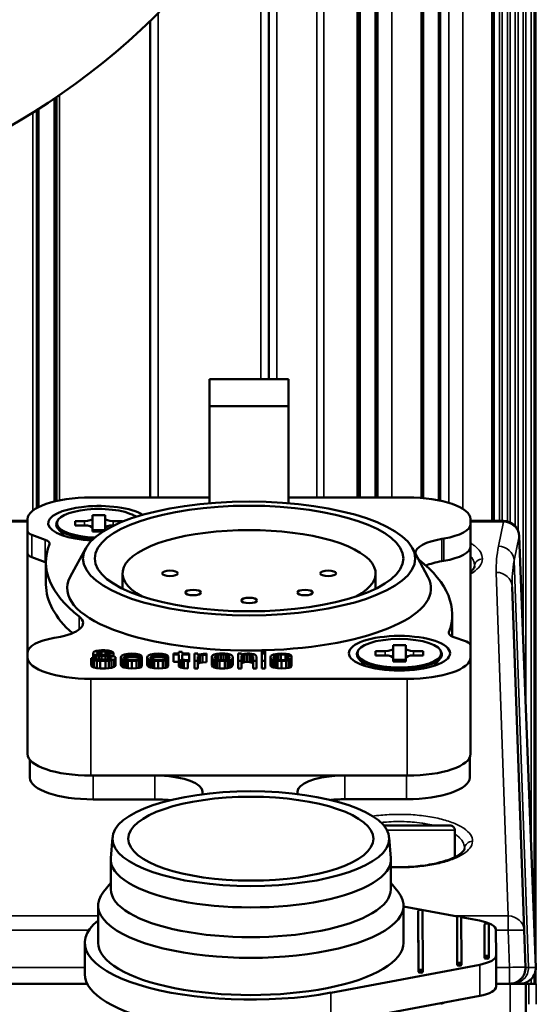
# Paper-space layout 'Sheet_1' of a CAD drawing. Header units: millimetres. Extents: x 0 to 118, y 0 to 118.
# Tile 113 of 206: x 61.68 to 62.97, y 37.9 to 40.34. Entities that reach past the tile are written whole.
import ezdxf

# ---------------------------------------------------------------- set-up
doc = ezdxf.new("R2010")
doc.units = ezdxf.units.MM
doc.layers.add('Visible (ANSI)', color=7, linetype='Continuous', lineweight=50)
doc.layers.add('Visible Narrow (ANSI)', color=7, linetype='Continuous', lineweight=35)

psp = doc.layouts.new('Sheet_1')

# ---------------------------------------------------------------- linework, layer by layer
at = {"layer": 'Visible (ANSI)'}
for p, q in [((62.56913, 41.57296), (62.56913, 39.15601)), ((62.57038, 41.57296), (62.57038, 39.15601)), ((62.57061, 41.57296), (62.57061, 39.15601)), ((62.57085, 41.57296), (62.57085, 39.15601)), ((62.57109, 41.57296), (62.57109, 39.15601)), ((62.57133, 41.57296), (62.57133, 39.15601)), ((62.57156, 41.57296), (62.57156, 39.15601)), ((62.5718, 41.57296), (62.5718, 39.15601)), ((62.57203, 41.57296), (62.57203, 39.15601)), ((62.57227, 41.57296), (62.57227, 39.15601)), ((62.57251, 41.57296), (62.57251, 39.15601)), ((62.57274, 41.57296), (62.57274, 39.15601)), ((62.57298, 41.57296), (62.57298, 39.15601)), ((62.57321, 41.57296), (62.57321, 39.15601)), ((62.57345, 41.57296), (62.57345, 39.15601)), ((62.57369, 41.57296), (62.57369, 39.15601)), ((62.68327, 41.57296), (62.68327, 39.15463)), ((62.6835, 41.57296), (62.6835, 39.15461)), ((62.68374, 41.57296), (62.68374, 39.15459)), ((62.68398, 41.57296), (62.68398, 39.15457)), ((62.68421, 41.57296), (62.68421, 39.15455)), ((62.68445, 41.57296), (62.68445, 39.15453)), ((62.68468, 41.57296), (62.68468, 39.15451)), ((62.68492, 41.57296), (62.68492, 39.15449)), ((62.68516, 41.57296), (62.68516, 39.15447)), ((62.68539, 41.57296), (62.68539, 39.15445)), ((62.68563, 41.57296), (62.68563, 39.15443)), ((62.68675, 41.57296), (62.68675, 39.15434)), ((62.68724, 41.57296), (62.68724, 39.1543)), ((62.72661, 41.57296), (62.72661, 39.14879)), ((62.72786, 41.57296), (62.72786, 39.14854)), ((62.72809, 41.57296), (62.72809, 39.14849)), ((62.72833, 41.57296), (62.72833, 39.14844)), ((62.72857, 41.57296), (62.72857, 39.1484)), ((62.72881, 41.57296), (62.72881, 39.14835)), ((62.72904, 41.57296), (62.72904, 39.1483)), ((62.72928, 41.57296), (62.72928, 39.14825)), ((62.72952, 41.57296), (62.72952, 39.1482)), ((62.72975, 41.57296), (62.72975, 39.14815)), ((62.85923, 39.09802), (62.85923, 41.57296)), ((62.86282, 39.09802), (62.86282, 41.57296)), ((62.5265, 41.33205), (62.5265, 39.15601)), ((62.52673, 41.33351), (62.52673, 39.15601)), ((62.52697, 41.33497), (62.52697, 39.15601)), ((62.5272, 41.33644), (62.5272, 39.15601)), ((62.52744, 41.33792), (62.52744, 39.15601)), ((62.52768, 41.33941), (62.52768, 39.15601)), ((62.52791, 41.34091), (62.52791, 39.15601)), ((62.52815, 41.34242), (62.52815, 39.15601)), ((62.52927, 41.34968), (62.52927, 39.15601)), ((62.52976, 41.35289), (62.52976, 39.15601)), ((62.52508, 41.32346), (62.52508, 39.15601)), ((62.52531, 41.32487), (62.52531, 39.15601)), ((62.52555, 41.32629), (62.52555, 39.15601)), ((62.52579, 41.32772), (62.52579, 39.15601)), ((62.52602, 41.32916), (62.52602, 39.15601)), ((62.52626, 41.3306), (62.52626, 39.15601)), ((62.30338, 40.71552), (62.30338, 39.45029)), ((62.0081, 39.15601), (62.0081, 40.34148)), ((61.76991, 39.14621), (61.76991, 40.14846)), ((61.77039, 39.14633), (61.77039, 40.14879)), ((61.77152, 40.14954), (61.77152, 39.14659)), ((61.77175, 40.1497), (61.77175, 39.14665)), ((61.77199, 40.14986), (61.77199, 39.1467)), ((61.77222, 40.15003), (61.77222, 39.14676)), ((61.77246, 40.15019), (61.77246, 39.14681)), ((61.7727, 40.15035), (61.7727, 39.14687)), ((61.77293, 40.15051), (61.77293, 39.14692)), ((61.77317, 40.15067), (61.77317, 39.14697)), ((61.77341, 40.15083), (61.77341, 39.14703)), ((61.77364, 40.15099), (61.77364, 39.14708)), ((61.77388, 40.15115), (61.77388, 39.14713)), ((61.77412, 40.15131), (61.77412, 39.14719)), ((61.77435, 40.15147), (61.77435, 39.14724)), ((61.77459, 40.15163), (61.77459, 39.14729)), ((61.72598, 40.1197), (61.72598, 39.13017)), ((61.72621, 40.11985), (61.72621, 39.1303)), ((61.72645, 40.12), (61.72645, 39.13043)), ((61.72669, 40.12015), (61.72669, 39.13056)), ((61.72692, 40.1203), (61.72692, 39.13069)), ((61.72716, 40.12045), (61.72716, 39.13082)), ((61.72739, 40.1206), (61.72739, 39.13095)), ((61.72763, 40.12075), (61.72763, 39.13107)), ((61.72787, 40.1209), (61.72787, 39.1312)), ((61.7281, 40.12105), (61.7281, 39.13133)), ((61.72834, 40.1212), (61.72834, 39.13145)), ((61.72857, 40.12135), (61.72857, 39.13158)), ((61.72881, 40.1215), (61.72881, 39.1317)), ((61.72905, 40.12165), (61.72905, 39.13182)), ((61.72928, 40.1218), (61.72928, 39.13194)), ((61.73054, 39.13258), (61.73054, 40.12261)), ((62.15574, 39.38297), (62.15574, 39.45029)), ((62.15574, 39.45029), (62.35259, 39.45029)), ((62.35259, 39.45029), (62.35259, 39.38297)), ((62.15574, 39.38297), (62.15574, 39.14177)), ((62.35259, 39.38297), (62.15574, 39.38297)), ((62.35259, 39.38297), (62.35259, 39.14177)), ((61.86047, 39.15601), (62.15574, 39.15601)), ((62.35259, 39.15601), (62.64787, 39.15601)), ((61.8644, 39.10416), (61.8644, 39.11224)), ((61.8644, 39.11224), (61.8959, 39.11224)), ((61.8644, 39.10416), (61.8644, 39.07993)), ((61.8959, 39.11224), (61.8959, 39.10416)), ((61.8959, 39.07993), (61.8959, 39.10416)), ((61.70298, 39.09802), (61.31527, 39.09802)), ((61.70298, 39.07242), (61.70298, 39.10214)), ((61.77754, 39.0985), (61.77601, 39.09565)), ((61.79384, 39.06066), (61.77836, 39.07911)), ((61.82109, 39.08666), (61.82109, 39.09743)), ((61.82109, 39.09743), (61.84472, 39.09743)), ((61.84472, 39.08666), (61.82109, 39.08666)), ((61.8644, 39.07185), (61.8644, 39.07993)), ((61.8959, 39.07993), (61.8959, 39.07499)), ((61.91558, 39.09743), (61.93921, 39.09743)), ((61.91784, 39.08666), (61.91558, 39.08666)), ((61.93921, 39.09743), (61.93921, 39.09603)), ((62.80535, 39.10214), (62.80535, 39.09035)), ((62.88731, 39.09802), (62.80535, 39.09802)), ((62.80535, 39.09035), (62.80535, 39.03486)), ((61.70298, 39.01692), (61.70298, 39.07242)), ((61.74699, 39.05092), (61.7135, 39.06326)), ((61.8644, 39.07525), (61.8959, 39.07525)), ((61.89077, 39.07185), (61.8644, 39.07185)), ((62.96752, 37.98784), (62.92665, 39.06015)), ((61.84768, 39.03018), (61.80897, 38.95864)), ((62.66065, 39.03018), (62.69936, 38.95864)), ((62.73905, 39.05405), (62.73367, 39.05315)), ((62.80535, 38.7885), (62.80535, 39.03486)), ((61.70298, 39.01692), (61.70298, 38.77057)), ((61.7135, 39.00776), (61.74699, 38.99542)), ((61.74865, 38.94014), (61.74865, 38.99563)), ((62.73367, 38.99766), (62.73905, 38.99855)), ((61.93921, 38.9294), (61.93921, 38.96746)), ((62.56913, 38.9294), (62.56913, 38.96746)), ((62.9385, 38.07994), (62.90866, 38.93437)), ((62.75968, 38.81066), (62.75968, 38.86529)), ((62.76134, 38.81001), (62.79483, 38.79766)), ((61.76928, 38.80687), (61.77466, 38.80777)), ((62.61243, 38.781), (62.61243, 38.78907)), ((62.61243, 38.78907), (62.64393, 38.78907)), ((62.64393, 38.78907), (62.64393, 38.781)), ((62.80535, 38.7885), (62.80535, 38.75878)), ((61.70298, 38.75878), (61.70298, 38.77057)), ((61.86578, 38.77016), (61.86742, 38.77246)), ((61.86578, 38.76787), (61.86578, 38.77016)), ((61.86742, 38.76558), (61.86578, 38.76787)), ((61.86578, 38.76787), (61.86578, 38.75699)), ((61.86742, 38.77246), (61.87398, 38.77475)), ((61.87398, 38.76329), (61.86742, 38.76558)), ((61.86742, 38.76558), (61.86742, 38.75699)), ((61.87398, 38.77475), (61.88054, 38.77589)), ((61.88054, 38.76214), (61.87398, 38.76329)), ((61.87398, 38.76329), (61.87398, 38.75469)), ((61.87726, 38.77131), (61.87562, 38.76959)), ((61.87562, 38.76959), (61.87562, 38.76845)), ((61.87562, 38.76845), (61.87726, 38.76673)), ((61.88218, 38.77246), (61.87726, 38.77131)), ((61.87726, 38.77131), (61.87726, 38.76673)), ((61.87726, 38.76673), (61.88218, 38.76558)), ((61.88054, 38.77589), (61.88711, 38.77647)), ((61.88711, 38.76157), (61.88054, 38.76214)), ((61.88054, 38.76214), (61.88054, 38.75326)), ((61.88711, 38.77303), (61.88218, 38.77246)), ((61.88218, 38.77246), (61.88218, 38.76558)), ((61.88218, 38.76558), (61.88711, 38.76501)), ((61.88711, 38.77647), (61.89531, 38.77647)), ((61.89695, 38.77303), (61.88711, 38.77303)), ((61.88711, 38.77303), (61.88711, 38.76501)), ((61.88711, 38.76501), (61.89695, 38.76501)), ((61.89695, 38.76157), (61.88711, 38.76157)), ((61.88711, 38.76157), (61.88711, 38.75297)), ((61.89531, 38.77647), (61.90351, 38.77589)), ((61.90187, 38.77246), (61.89695, 38.77303)), ((61.89695, 38.77303), (61.89695, 38.76501)), ((61.89695, 38.76501), (61.90515, 38.76443)), ((61.90351, 38.761), (61.89695, 38.76157)), ((61.89695, 38.76157), (61.89695, 38.75297)), ((61.90515, 38.77131), (61.90187, 38.77246)), ((61.90187, 38.77246), (61.90187, 38.76466)), ((61.90351, 38.77589), (61.91007, 38.77418)), ((61.90843, 38.75985), (61.90351, 38.761)), ((61.90351, 38.761), (61.90351, 38.75355)), ((61.90679, 38.77016), (61.90515, 38.77131)), ((61.90515, 38.77131), (61.90515, 38.76443)), ((61.90515, 38.76443), (61.91171, 38.76329)), ((61.91663, 38.77016), (61.90679, 38.77016)), ((61.90679, 38.77016), (61.90679, 38.76415)), ((61.91007, 38.77418), (61.91499, 38.77188)), ((61.91171, 38.76329), (61.91827, 38.761)), ((61.91499, 38.77188), (61.91663, 38.77016)), ((61.91663, 38.77016), (61.91663, 38.76157)), ((61.91827, 38.761), (61.92155, 38.7587)), ((61.93468, 38.7587), (61.93632, 38.76214)), ((61.93632, 38.76214), (61.9396, 38.76443)), ((61.9396, 38.76443), (61.94288, 38.76558)), ((61.94288, 38.76558), (61.9478, 38.76673)), ((61.94616, 38.76272), (61.94452, 38.76157)), ((61.94452, 38.76157), (61.94452, 38.761)), ((61.94452, 38.761), (61.97897, 38.761)), ((61.95108, 38.76443), (61.94616, 38.76272)), ((61.94616, 38.76272), (61.94616, 38.761)), ((61.9478, 38.76673), (61.95272, 38.7673)), ((61.95436, 38.76501), (61.95108, 38.76443)), ((61.95108, 38.76443), (61.95108, 38.761)), ((61.95272, 38.7673), (61.96256, 38.76787)), ((61.96092, 38.76558), (61.95436, 38.76501)), ((61.95436, 38.76501), (61.95436, 38.761)), ((61.97077, 38.76501), (61.96092, 38.76558)), ((61.96092, 38.76558), (61.96092, 38.761)), ((61.96256, 38.76787), (61.97241, 38.7673)), ((61.97569, 38.76386), (61.97077, 38.76501)), ((61.97077, 38.76501), (61.97077, 38.761)), ((61.97241, 38.7673), (61.98061, 38.76558)), ((61.97897, 38.76214), (61.97569, 38.76386)), ((61.97569, 38.76386), (61.97569, 38.761)), ((61.97897, 38.761), (61.97897, 38.76214)), ((61.98061, 38.76558), (61.98553, 38.76329)), ((61.98553, 38.76329), (61.98717, 38.761)), ((61.98717, 38.761), (61.98717, 38.7587)), ((62.00029, 38.7587), (62.00193, 38.76214)), ((62.00193, 38.76214), (62.00522, 38.76443)), ((62.00522, 38.76443), (62.0085, 38.76558)), ((62.0085, 38.76558), (62.01342, 38.76673)), ((62.01178, 38.76272), (62.01014, 38.76157)), ((62.01014, 38.76157), (62.01014, 38.761)), ((62.01014, 38.761), (62.04459, 38.761)), ((62.0167, 38.76443), (62.01178, 38.76272)), ((62.01178, 38.76272), (62.01178, 38.761)), ((62.01342, 38.76673), (62.01834, 38.7673)), ((62.01998, 38.76501), (62.0167, 38.76443)), ((62.0167, 38.76443), (62.0167, 38.761)), ((62.01834, 38.7673), (62.02818, 38.76787)), ((62.02654, 38.76558), (62.01998, 38.76501)), ((62.01998, 38.76501), (62.01998, 38.761)), ((62.03638, 38.76501), (62.02654, 38.76558)), ((62.02654, 38.76558), (62.02654, 38.761)), ((62.02818, 38.76787), (62.03802, 38.7673)), ((62.0413, 38.76386), (62.03638, 38.76501)), ((62.03638, 38.76501), (62.03638, 38.761)), ((62.03802, 38.7673), (62.04623, 38.76558)), ((62.04459, 38.76214), (62.0413, 38.76386)), ((62.0413, 38.76386), (62.0413, 38.761)), ((62.04459, 38.761), (62.04459, 38.76214)), ((62.04623, 38.76558), (62.05115, 38.76329)), ((62.05115, 38.76329), (62.05279, 38.761)), ((62.05279, 38.761), (62.05279, 38.7587)), ((62.06591, 38.76558), (62.06591, 38.76787)), ((62.06591, 38.76787), (62.07903, 38.76787)), ((62.07903, 38.76558), (62.06591, 38.76558)), ((62.06591, 38.76558), (62.06591, 38.74708)), ((62.07903, 38.76787), (62.07903, 38.77246)), ((62.07903, 38.77246), (62.08724, 38.77246)), ((62.07903, 38.75412), (62.07903, 38.76558)), ((62.08724, 38.77246), (62.08724, 38.76787)), ((62.08724, 38.76787), (62.10528, 38.76787)), ((62.10528, 38.76558), (62.08724, 38.76558)), ((62.08724, 38.76558), (62.08724, 38.75527)), ((62.10528, 38.76787), (62.10528, 38.76558)), ((62.10528, 38.76558), (62.10528, 38.74708)), ((62.1184, 38.74954), (62.1184, 38.76787)), ((62.1184, 38.76787), (62.12661, 38.76787)), ((62.12661, 38.76787), (62.12661, 38.76443)), ((62.12661, 38.76443), (62.12989, 38.76558)), ((62.13153, 38.76329), (62.12661, 38.761)), ((62.12661, 38.761), (62.12661, 38.74954)), ((62.12989, 38.76558), (62.13481, 38.76673)), ((62.13809, 38.76443), (62.13153, 38.76329)), ((62.13153, 38.76329), (62.13153, 38.74479)), ((62.13481, 38.76673), (62.13973, 38.7673)), ((62.14793, 38.76501), (62.13809, 38.76443)), ((62.13809, 38.76443), (62.13809, 38.74594)), ((62.13973, 38.7673), (62.14793, 38.76787)), ((62.14793, 38.76787), (62.14793, 38.76501)), ((62.14793, 38.76501), (62.14793, 38.74651)), ((62.16106, 38.75985), (62.1627, 38.76214)), ((62.1627, 38.76214), (62.16434, 38.76386)), ((62.16434, 38.76386), (62.16762, 38.76558)), ((62.16762, 38.76558), (62.1709, 38.76673)), ((62.1709, 38.76214), (62.16926, 38.75985)), ((62.1709, 38.76673), (62.17418, 38.7673)), ((62.17418, 38.76386), (62.1709, 38.76214)), ((62.1709, 38.76214), (62.1709, 38.75527)), ((62.17418, 38.7673), (62.18074, 38.76787)), ((62.17746, 38.76501), (62.17418, 38.76386)), ((62.17418, 38.76386), (62.17418, 38.75355)), ((62.18402, 38.76558), (62.17746, 38.76501)), ((62.17746, 38.76501), (62.17746, 38.7524)), ((62.18074, 38.76787), (62.19386, 38.76787)), ((62.19058, 38.76558), (62.18402, 38.76558)), ((62.18402, 38.76558), (62.18402, 38.75183)), ((62.19714, 38.76501), (62.19058, 38.76558)), ((62.19058, 38.76558), (62.19058, 38.75183)), ((62.19386, 38.76787), (62.20043, 38.7673)), ((62.20043, 38.76386), (62.19714, 38.76501)), ((62.19714, 38.76501), (62.19714, 38.7524)), ((62.20043, 38.7673), (62.20371, 38.76673)), ((62.20371, 38.76214), (62.20043, 38.76386)), ((62.20043, 38.76386), (62.20043, 38.75355)), ((62.20371, 38.76673), (62.20699, 38.76558)), ((62.20535, 38.75985), (62.20371, 38.76214)), ((62.20371, 38.76214), (62.20371, 38.75527)), ((62.20699, 38.76558), (62.21027, 38.76386)), ((62.21027, 38.76386), (62.21191, 38.76214)), ((62.21191, 38.76214), (62.21355, 38.75985)), ((62.22667, 38.74954), (62.22667, 38.76787)), ((62.22667, 38.76787), (62.23487, 38.76787)), ((62.23487, 38.76787), (62.23487, 38.76501)), ((62.23487, 38.76501), (62.23816, 38.76615)), ((62.23816, 38.76386), (62.23487, 38.76272)), ((62.23487, 38.76272), (62.23487, 38.74954)), ((62.23816, 38.76615), (62.24308, 38.7673)), ((62.24308, 38.76501), (62.23816, 38.76386)), ((62.23816, 38.76386), (62.23816, 38.74536)), ((62.24308, 38.7673), (62.24964, 38.76787)), ((62.24964, 38.76558), (62.24308, 38.76501)), ((62.24308, 38.76501), (62.24308, 38.74651)), ((62.24964, 38.76787), (62.2562, 38.76787)), ((62.2562, 38.76501), (62.24964, 38.76558)), ((62.24964, 38.76558), (62.24964, 38.74708)), ((62.2562, 38.76787), (62.26112, 38.7673)), ((62.25948, 38.76443), (62.2562, 38.76501)), ((62.2562, 38.76501), (62.2562, 38.74651)), ((62.26276, 38.76329), (62.25948, 38.76443)), ((62.25948, 38.76443), (62.25948, 38.74594)), ((62.26112, 38.7673), (62.26604, 38.76615)), ((62.2644, 38.76042), (62.26276, 38.76329)), ((62.26276, 38.76329), (62.26276, 38.74479)), ((62.26604, 38.76615), (62.26932, 38.76501)), ((62.26932, 38.76501), (62.27096, 38.76329)), ((62.27096, 38.76329), (62.2726, 38.76042)), ((62.28573, 38.7736), (62.28573, 38.77647)), ((62.28573, 38.77647), (62.29393, 38.77647)), ((62.29393, 38.7736), (62.28573, 38.7736)), ((62.28573, 38.7736), (62.28573, 38.76787)), ((62.28573, 38.74954), (62.28573, 38.76787)), ((62.28573, 38.76787), (62.29393, 38.76787)), ((62.29393, 38.77647), (62.29393, 38.7736)), ((62.29393, 38.7736), (62.29393, 38.76787)), ((62.29393, 38.76787), (62.29393, 38.74954)), ((62.30705, 38.7587), (62.30869, 38.76214)), ((62.30869, 38.76214), (62.31197, 38.76443)), ((62.31197, 38.76443), (62.31526, 38.76558)), ((62.31526, 38.76558), (62.32018, 38.76673)), ((62.3169, 38.76157), (62.31526, 38.75928)), ((62.31854, 38.76272), (62.3169, 38.76157)), ((62.3169, 38.76157), (62.3169, 38.75613)), ((62.32346, 38.76443), (62.31854, 38.76272)), ((62.31854, 38.76272), (62.31854, 38.75469)), ((62.32018, 38.76673), (62.3251, 38.7673)), ((62.32674, 38.76501), (62.32346, 38.76443)), ((62.32346, 38.76443), (62.32346, 38.75297)), ((62.3251, 38.7673), (62.33494, 38.76787)), ((62.3333, 38.76558), (62.32674, 38.76501)), ((62.32674, 38.76501), (62.32674, 38.75259)), ((62.34478, 38.76501), (62.3333, 38.76558)), ((62.3333, 38.76558), (62.3333, 38.75183)), ((62.33494, 38.76787), (62.34642, 38.7673)), ((62.3497, 38.76386), (62.34478, 38.76501)), ((62.34478, 38.76501), (62.34478, 38.7524)), ((62.34642, 38.7673), (62.35298, 38.76615)), ((62.35134, 38.76214), (62.3497, 38.76386)), ((62.3497, 38.76386), (62.3497, 38.75355)), ((62.35955, 38.76214), (62.35134, 38.76214)), ((62.35134, 38.76214), (62.35134, 38.75527)), ((62.35298, 38.76615), (62.35791, 38.76443)), ((62.35791, 38.76443), (62.35955, 38.76214)), ((62.35955, 38.76214), (62.35955, 38.75527)), ((62.52557, 38.77533), (62.52404, 38.77248)), ((62.56913, 38.76349), (62.56913, 38.77426)), ((62.56913, 38.77426), (62.59275, 38.77426)), ((62.59275, 38.76349), (62.56913, 38.76349)), ((62.61243, 38.781), (62.61243, 38.75676)), ((62.64393, 38.75676), (62.64393, 38.781)), ((62.66361, 38.77426), (62.68724, 38.77426)), ((62.68724, 38.76349), (62.66361, 38.76349)), ((62.68724, 38.77426), (62.68724, 38.76349)), ((62.73079, 38.77533), (62.73233, 38.77248)), ((61.70298, 38.51831), (61.70298, 38.75878)), ((61.8625, 38.75469), (61.86086, 38.75699)), ((61.86086, 38.75699), (61.86086, 38.73849)), ((61.86086, 38.75699), (61.8707, 38.75699)), ((61.86086, 38.73849), (61.8625, 38.7362)), ((61.86742, 38.75183), (61.8625, 38.75469)), ((61.8625, 38.75469), (61.8625, 38.7362)), ((61.87562, 38.75011), (61.86742, 38.75183)), ((61.86742, 38.75183), (61.86742, 38.73333)), ((61.8707, 38.75699), (61.87234, 38.75527)), ((61.87234, 38.75527), (61.87726, 38.75355)), ((61.88382, 38.74954), (61.87562, 38.75011)), ((61.87562, 38.75011), (61.87562, 38.73161)), ((61.87726, 38.75355), (61.88382, 38.75297)), ((61.88382, 38.75297), (61.89695, 38.75297)), ((61.89695, 38.74954), (61.88382, 38.74954)), ((61.88382, 38.74954), (61.88382, 38.73104)), ((61.89695, 38.75297), (61.90351, 38.75355)), ((61.90515, 38.75011), (61.89695, 38.74954)), ((61.89695, 38.74954), (61.89695, 38.73104)), ((61.90351, 38.75355), (61.90843, 38.75469)), ((61.91171, 38.75126), (61.90515, 38.75011)), ((61.90515, 38.75011), (61.90515, 38.73161)), ((61.91171, 38.75813), (61.90843, 38.75985)), ((61.90843, 38.75985), (61.90843, 38.75469)), ((61.90843, 38.75469), (61.91171, 38.75641)), ((61.91171, 38.75641), (61.91171, 38.75813)), ((61.91827, 38.75355), (61.91171, 38.75126)), ((61.91171, 38.75126), (61.91171, 38.73276)), ((61.92155, 38.75584), (61.91827, 38.75355)), ((61.91827, 38.75355), (61.91827, 38.73505)), ((61.91827, 38.73505), (61.92155, 38.73734)), ((61.92155, 38.7587), (61.92155, 38.75584)), ((61.92155, 38.75584), (61.92155, 38.73734)), ((61.93632, 38.75527), (61.93468, 38.7587)), ((61.93468, 38.7587), (61.93468, 38.74021)), ((61.93468, 38.74021), (61.93632, 38.73677)), ((61.93632, 38.75527), (61.93632, 38.73677)), ((61.9396, 38.75297), (61.93632, 38.75527)), ((61.93632, 38.73677), (61.9396, 38.73448)), ((61.94288, 38.75183), (61.9396, 38.75297)), ((61.9396, 38.75297), (61.9396, 38.73448)), ((61.98717, 38.7587), (61.94288, 38.7587)), ((61.94288, 38.7587), (61.94288, 38.75756)), ((61.94288, 38.75756), (61.94452, 38.75584)), ((61.9478, 38.75068), (61.94288, 38.75183)), ((61.94288, 38.75183), (61.94288, 38.73333)), ((61.94452, 38.75584), (61.94616, 38.75469)), ((61.94616, 38.75469), (61.95108, 38.75297)), ((61.95272, 38.75011), (61.9478, 38.75068)), ((61.9478, 38.75068), (61.9478, 38.73218)), ((61.95108, 38.75297), (61.95436, 38.7524)), ((61.96256, 38.74954), (61.95272, 38.75011)), ((61.95272, 38.75011), (61.95272, 38.73161)), ((61.95436, 38.7524), (61.96092, 38.75183)), ((61.96092, 38.75183), (61.97241, 38.7524)), ((61.97405, 38.75011), (61.96256, 38.74954)), ((61.96256, 38.74954), (61.96256, 38.73104)), ((61.97241, 38.7524), (61.97733, 38.75355)), ((61.98061, 38.75126), (61.97405, 38.75011)), ((61.97405, 38.75011), (61.97405, 38.73161)), ((61.97733, 38.75355), (61.97897, 38.75527)), ((61.97897, 38.75527), (61.98717, 38.75527)), ((61.98553, 38.75297), (61.98061, 38.75126)), ((61.98061, 38.75126), (61.98061, 38.73276)), ((61.98717, 38.75527), (61.98553, 38.75297)), ((61.98553, 38.75297), (61.98553, 38.73448)), ((61.98553, 38.73448), (61.98717, 38.73677)), ((61.98717, 38.7587), (61.98717, 38.75527)), ((61.98717, 38.75527), (61.98717, 38.73677)), ((62.00193, 38.75527), (62.00029, 38.7587)), ((62.00029, 38.7587), (62.00029, 38.74021)), ((62.00029, 38.74021), (62.00193, 38.73677)), ((62.00193, 38.75527), (62.00193, 38.73677)), ((62.00522, 38.75297), (62.00193, 38.75527)), ((62.00193, 38.73677), (62.00522, 38.73448)), ((62.0085, 38.75183), (62.00522, 38.75297)), ((62.00522, 38.75297), (62.00522, 38.73448)), ((62.05279, 38.7587), (62.0085, 38.7587)), ((62.0085, 38.7587), (62.0085, 38.75756)), ((62.0085, 38.75756), (62.01014, 38.75584)), ((62.01342, 38.75068), (62.0085, 38.75183)), ((62.0085, 38.75183), (62.0085, 38.73333)), ((62.01014, 38.75584), (62.01178, 38.75469)), ((62.01178, 38.75469), (62.0167, 38.75297)), ((62.01834, 38.75011), (62.01342, 38.75068)), ((62.01342, 38.75068), (62.01342, 38.73218)), ((62.0167, 38.75297), (62.01998, 38.7524)), ((62.02818, 38.74954), (62.01834, 38.75011)), ((62.01834, 38.75011), (62.01834, 38.73161)), ((62.01998, 38.7524), (62.02654, 38.75183)), ((62.02654, 38.75183), (62.03802, 38.7524)), ((62.03966, 38.75011), (62.02818, 38.74954)), ((62.02818, 38.74954), (62.02818, 38.73104)), ((62.03802, 38.7524), (62.04295, 38.75355)), ((62.04623, 38.75126), (62.03966, 38.75011)), ((62.03966, 38.75011), (62.03966, 38.73161)), ((62.04295, 38.75355), (62.04459, 38.75527)), ((62.04459, 38.75527), (62.05279, 38.75527)), ((62.05115, 38.75297), (62.04623, 38.75126)), ((62.04623, 38.75126), (62.04623, 38.73276)), ((62.05279, 38.75527), (62.05115, 38.75297)), ((62.05115, 38.75297), (62.05115, 38.73448)), ((62.05115, 38.73448), (62.05279, 38.73677)), ((62.05279, 38.7587), (62.05279, 38.75527)), ((62.05279, 38.75527), (62.05279, 38.73677)), ((62.07903, 38.74708), (62.06591, 38.74708)), ((62.08232, 38.75183), (62.07903, 38.75412)), ((62.07903, 38.75412), (62.07903, 38.73562)), ((62.08724, 38.75068), (62.08232, 38.75183)), ((62.08232, 38.75183), (62.08232, 38.73333)), ((62.08724, 38.75527), (62.08888, 38.75355)), ((62.09216, 38.75011), (62.08724, 38.75068)), ((62.08724, 38.75068), (62.08724, 38.73218)), ((62.08888, 38.75355), (62.0938, 38.7524)), ((62.102, 38.74954), (62.09216, 38.75011)), ((62.09216, 38.75011), (62.09216, 38.73161)), ((62.0938, 38.7524), (62.102, 38.75183)), ((62.102, 38.75183), (62.102, 38.74954)), ((62.102, 38.74954), (62.102, 38.73104)), ((62.10528, 38.74708), (62.102, 38.74708)), ((62.12661, 38.74954), (62.1184, 38.74954)), ((62.1184, 38.74954), (62.1184, 38.73104)), ((62.12661, 38.74954), (62.12661, 38.73104)), ((62.12661, 38.7425), (62.13153, 38.74479)), ((62.13153, 38.74479), (62.13809, 38.74594)), ((62.13809, 38.74594), (62.14793, 38.74651)), ((62.16106, 38.75756), (62.16106, 38.75985)), ((62.16434, 38.75355), (62.16106, 38.75756)), ((62.16106, 38.75756), (62.16106, 38.73906)), ((62.16106, 38.73906), (62.16434, 38.73505)), ((62.16762, 38.75183), (62.16434, 38.75355)), ((62.16434, 38.75355), (62.16434, 38.73505)), ((62.1709, 38.75068), (62.16762, 38.75183)), ((62.16762, 38.75183), (62.16762, 38.73333)), ((62.16926, 38.75985), (62.16926, 38.75756)), ((62.16926, 38.75756), (62.1709, 38.75527)), ((62.1709, 38.75527), (62.17418, 38.75355)), ((62.17418, 38.75011), (62.1709, 38.75068)), ((62.1709, 38.75068), (62.1709, 38.73218)), ((62.17418, 38.75355), (62.17746, 38.7524)), ((62.18074, 38.74954), (62.17418, 38.75011)), ((62.17418, 38.75011), (62.17418, 38.73161)), ((62.17746, 38.7524), (62.18402, 38.75183)), ((62.19386, 38.74954), (62.18074, 38.74954)), ((62.18074, 38.74954), (62.18074, 38.73104)), ((62.18402, 38.75183), (62.19058, 38.75183)), ((62.19058, 38.75183), (62.19714, 38.7524)), ((62.20043, 38.75011), (62.19386, 38.74954)), ((62.19386, 38.74954), (62.19386, 38.73104)), ((62.19714, 38.7524), (62.20043, 38.75355)), ((62.20043, 38.75355), (62.20371, 38.75527)), ((62.20371, 38.75068), (62.20043, 38.75011)), ((62.20043, 38.75011), (62.20043, 38.73161)), ((62.20371, 38.75527), (62.20535, 38.75756)), ((62.20699, 38.75183), (62.20371, 38.75068)), ((62.20371, 38.75068), (62.20371, 38.73218)), ((62.20535, 38.75756), (62.20535, 38.75985)), ((62.21027, 38.75355), (62.20699, 38.75183)), ((62.20699, 38.75183), (62.20699, 38.73333)), ((62.21355, 38.75756), (62.21027, 38.75355)), ((62.21027, 38.75355), (62.21027, 38.73505)), ((62.21027, 38.73505), (62.21355, 38.73906)), ((62.21355, 38.75985), (62.21355, 38.75756)), ((62.21355, 38.75756), (62.21355, 38.73906)), ((62.23487, 38.74954), (62.22667, 38.74954)), ((62.22667, 38.74954), (62.22667, 38.73104)), ((62.23487, 38.74954), (62.23487, 38.73104)), ((62.23487, 38.74422), (62.23816, 38.74536)), ((62.23816, 38.74536), (62.24308, 38.74651)), ((62.24308, 38.74651), (62.24964, 38.74708)), ((62.24964, 38.74708), (62.2562, 38.74651)), ((62.2562, 38.74651), (62.25948, 38.74594)), ((62.25948, 38.74594), (62.26276, 38.74479)), ((62.26276, 38.74479), (62.2644, 38.74193)), ((62.2644, 38.74954), (62.2644, 38.76042)), ((62.2726, 38.74954), (62.2644, 38.74954)), ((62.2644, 38.74954), (62.2644, 38.73104)), ((62.2726, 38.76042), (62.2726, 38.74954)), ((62.2726, 38.74954), (62.2726, 38.73104)), ((62.29393, 38.74954), (62.28573, 38.74954)), ((62.28573, 38.74954), (62.28573, 38.73104)), ((62.29393, 38.74954), (62.29393, 38.73104)), ((62.30869, 38.75527), (62.30705, 38.7587)), ((62.30705, 38.7587), (62.30705, 38.74021)), ((62.30705, 38.74021), (62.30869, 38.73677)), ((62.30869, 38.75527), (62.30869, 38.73677)), ((62.31197, 38.75297), (62.30869, 38.75527)), ((62.30869, 38.73677), (62.31197, 38.73448)), ((62.31526, 38.75183), (62.31197, 38.75297)), ((62.31197, 38.75297), (62.31197, 38.73448)), ((62.31526, 38.75928), (62.31526, 38.75756)), ((62.31526, 38.75756), (62.31854, 38.75469)), ((62.32018, 38.75068), (62.31526, 38.75183)), ((62.31526, 38.75183), (62.31526, 38.73333)), ((62.31854, 38.75469), (62.32346, 38.75297)), ((62.3251, 38.75011), (62.32018, 38.75068)), ((62.32018, 38.75068), (62.32018, 38.73218)), ((62.32346, 38.75297), (62.3333, 38.75183)), ((62.33494, 38.74954), (62.3251, 38.75011)), ((62.3251, 38.75011), (62.3251, 38.73161)), ((62.3333, 38.75183), (62.34478, 38.7524)), ((62.34642, 38.75011), (62.33494, 38.74954)), ((62.33494, 38.74954), (62.33494, 38.73104)), ((62.34478, 38.7524), (62.3497, 38.75355)), ((62.35298, 38.75126), (62.34642, 38.75011)), ((62.34642, 38.75011), (62.34642, 38.73161)), ((62.3497, 38.75355), (62.35134, 38.75527)), ((62.35134, 38.75527), (62.35955, 38.75527)), ((62.35791, 38.75297), (62.35298, 38.75126)), ((62.35298, 38.75126), (62.35298, 38.73276)), ((62.35955, 38.75527), (62.35791, 38.75297)), ((62.35791, 38.75297), (62.35791, 38.73448)), ((62.35791, 38.73448), (62.35955, 38.73677)), ((62.35955, 38.75527), (62.35955, 38.73677)), ((62.54187, 38.73749), (62.5264, 38.75594)), ((62.61243, 38.74868), (62.61243, 38.75676)), ((62.61243, 38.75208), (62.64393, 38.75208)), ((62.64393, 38.74868), (62.61243, 38.74868)), ((62.64393, 38.75676), (62.64393, 38.74868)), ((62.71449, 38.73749), (62.72997, 38.75594)), ((62.80535, 38.75878), (62.80535, 38.51831)), ((61.8625, 38.7362), (61.86742, 38.73333)), ((61.86742, 38.73333), (61.87562, 38.73161)), ((61.87562, 38.73161), (61.88382, 38.73104)), ((61.89695, 38.73104), (61.88382, 38.73104)), ((61.89695, 38.73104), (61.90515, 38.73161)), ((61.90515, 38.73161), (61.91171, 38.73276)), ((61.91171, 38.73276), (61.91827, 38.73505)), ((61.9396, 38.73448), (61.94288, 38.73333)), ((61.94288, 38.73333), (61.9478, 38.73218)), ((61.9478, 38.73218), (61.95272, 38.73161)), ((61.95272, 38.73161), (61.96256, 38.73104)), ((61.96256, 38.73104), (61.97405, 38.73161)), ((61.97405, 38.73161), (61.98061, 38.73276)), ((61.98061, 38.73276), (61.98553, 38.73448)), ((62.00522, 38.73448), (62.0085, 38.73333)), ((62.0085, 38.73333), (62.01342, 38.73218)), ((62.01342, 38.73218), (62.01834, 38.73161)), ((62.01834, 38.73161), (62.02818, 38.73104)), ((62.02818, 38.73104), (62.03966, 38.73161)), ((62.03966, 38.73161), (62.04623, 38.73276)), ((62.04623, 38.73276), (62.05115, 38.73448)), ((62.07903, 38.73562), (62.08232, 38.73333)), ((62.08232, 38.73333), (62.08724, 38.73218)), ((62.08724, 38.73218), (62.09216, 38.73161)), ((62.09216, 38.73161), (62.102, 38.73104)), ((62.12661, 38.73104), (62.1184, 38.73104)), ((62.16434, 38.73505), (62.16762, 38.73333)), ((62.16762, 38.73333), (62.1709, 38.73218)), ((62.1709, 38.73218), (62.17418, 38.73161)), ((62.17418, 38.73161), (62.18074, 38.73104)), ((62.19386, 38.73104), (62.18074, 38.73104)), ((62.19386, 38.73104), (62.20043, 38.73161)), ((62.20043, 38.73161), (62.20371, 38.73218)), ((62.20371, 38.73218), (62.20699, 38.73333)), ((62.20699, 38.73333), (62.21027, 38.73505)), ((62.23487, 38.73104), (62.22667, 38.73104)), ((62.2726, 38.73104), (62.2644, 38.73104)), ((62.29393, 38.73104), (62.28573, 38.73104)), ((62.31197, 38.73448), (62.31526, 38.73333)), ((62.31526, 38.73333), (62.32018, 38.73218)), ((62.32018, 38.73218), (62.3251, 38.73161)), ((62.3251, 38.73161), (62.33494, 38.73104)), ((62.33494, 38.73104), (62.34642, 38.73161)), ((62.34642, 38.73161), (62.35298, 38.73276)), ((62.35298, 38.73276), (62.35791, 38.73448)), ((62.64787, 38.70492), (61.86047, 38.70492)), ((61.70846, 38.50423), (61.7087, 38.45914)), ((62.80318, 38.45972), (62.80318, 38.5094)), ((62.64787, 38.46444), (61.86047, 38.46444)), ((62.13836, 38.41811), (62.13833, 38.42434)), ((62.37455, 38.42449), (62.37458, 38.41862)), ((61.86646, 38.40538), (62.02001, 38.40547)), ((62.49245, 38.40577), (62.64599, 38.40586)), ((62.56913, 38.36463), (62.56913, 38.36463)), ((62.75417, 38.34067), (62.58923, 38.34067)), ((62.71086, 38.3412), (62.71086, 38.34119)), ((62.76598, 38.32886), (62.76598, 38.26178)), ((61.91415, 38.31075), (61.91021, 38.25899)), ((62.60289, 38.31075), (62.60683, 38.25899)), ((61.91009, 38.2559), (61.91009, 38.1819)), ((62.60694, 38.2559), (62.60694, 38.1819)), ((62.76598, 38.25865), (62.76598, 38.25865)), ((61.91009, 38.19796), (61.89215, 38.1756)), ((62.60694, 38.19796), (62.62489, 38.1756)), ((61.8786, 38.14121), (61.8786, 38.04872)), ((62.63844, 38.14121), (62.63844, 38.04872)), ((62.63844, 38.13894), (62.77269, 38.11398)), ((62.67506, 38.12829), (62.67506, 38.12089)), ((62.67583, 37.98393), (62.67506, 38.12828)), ((62.68569, 38.12829), (62.68646, 37.98394)), ((62.67583, 37.97654), (62.67506, 38.12088)), ((62.7716, 38.11273), (62.7716, 38.10533)), ((62.7722, 38.00136), (62.7716, 38.11272)), ((62.7722, 37.99397), (62.7716, 38.10532)), ((62.78223, 38.11273), (62.78283, 38.00137)), ((62.78224, 38.1122), (62.82746, 38.1038)), ((62.84022, 38.01824), (62.83981, 38.09459)), ((62.83981, 38.09459), (62.83981, 38.08719)), ((62.84022, 38.01084), (62.83981, 38.08719)), ((62.85044, 38.09459), (62.85085, 38.01825)), ((62.86892, 38.01789), (62.86859, 38.08019)), ((62.94172, 37.98772), (62.9385, 38.07994)), ((61.84513, 37.97103), (61.84513, 38.04872)), ((62.84554, 38.0086), (62.84554, 38.016)), ((62.85085, 38.01824), (62.85085, 38.01084)), ((62.86892, 37.94015), (62.86892, 38.01784)), ((62.82804, 37.99422), (62.45737, 37.9247)), ((62.68116, 37.9743), (62.68116, 37.9817)), ((62.68646, 37.98394), (62.68646, 37.97654)), ((62.77752, 37.99173), (62.77752, 37.99913)), ((62.78283, 38.00137), (62.78283, 37.99397)), ((61.38802, 37.94697), (61.85116, 37.94697)), ((62.86892, 37.94697), (62.90377, 37.94697)), ((62.90377, 37.94697), (62.94314, 37.94697)), ((62.95063, 37.94697), (62.94314, 37.94697)), ((62.94314, 37.94697), (62.94314, 37.86823)), ((62.96893, 37.94697), (62.95063, 37.94697)), ((62.45737, 37.84701), (62.82804, 37.91653))]:
    psp.add_line(p, q, dxfattribs=at)
for centre, radius, start, end in [((60.77779, 41.61626), 1.77165, 181.4007, 358.5993), ((62.88731, 39.05865), 0.03937, 2.18245, 90), ((62.75417, 38.32886), 0.01181, 0, 90.00002), ((62.90237, 37.98634), 0.03937, 270, 2), ((62.92818, 37.98634), 0.03937, 270, 2.18245), ((62.73288, 37.90486), 0.00709, 249.50013, 311.74555)]:
    psp.add_arc(centre, radius, start, end, dxfattribs=at)
for centre, major_axis, ratio, start_param, end_param in [((61.86047, 39.10214), (-0.15748, 0), 0.3420201, 4.712389, 6.2831853), ((62.64787, 39.10214), (0.15748, 0), 0.3420201, 0, 1.5707963), ((61.88015, 39.09205), (-0.12598, 0), 0.3420201, 3.6543676, 7.7111793), ((61.88015, 39.09205), (-0.10433, 0), 0.3420201, 3.6104401, 7.7551068), ((61.84472, 39.10416), (0.01969, 0), 0.3420201, 4.712389, 6.2831853), ((61.91558, 39.10416), (-0.01969, 0), 0.3420201, 0, 1.5707963), ((61.88015, 39.0891), (-0.10589, 0), 0.3420201, 6.1012965, 7.7211555), ((61.84472, 39.07993), (0.01969, 0), 0.3420201, 0, 1.5707963), ((61.91558, 39.07993), (-0.01969, 0), 0.3420201, 4.712389, 6.2831853), ((62.25417, 38.96746), (-0.31496, 0), 0.3420201, 2.5772071, 6.8475708), ((62.68724, 39.09035), (0.11811, 0), 0.3420201, 5.1665237, 6.2831853), ((61.74235, 39.07242), (-0.03937, 0), 0.3420201, 0, 0.7482227), ((62.74039, 38.99563), (-0.99173, 0), 0.3420201, 6.1520249, 6.6939103), ((61.71814, 39.04176), (0.03937, 0), 0.3420201, 6.1520249, 7.031408), ((62.78548, 39.01685), (-0.11811, 0), 0.3420201, 5.1665237, 6.2619696), ((62.68724, 39.03486), (0.11811, 0), 0.3420201, 5.1665237, 6.2831853), ((61.74235, 39.01692), (-0.03937, 0), 0.3420201, 0, 0.7482227), ((61.71814, 38.98626), (0.03937, 0), 0.3420201, 0.684004, 0.7482227), ((62.78548, 39.01685), (-0.11811, 0), 0.3420201, 0.3872255, 0.410725), ((61.76795, 38.86529), (0.99173, 0), 0.3420201, 6.1520249, 6.6939103), ((62.78548, 38.96135), (0.11811, 0), 0.3420201, 2.024931, 2.4592019), ((62.83473, 38.98476), (-0.01967, 0.00069), 0.9396256, 6.2830083, 6.2831892), ((62.25417, 38.93046), (-0.45276, 0), 0.3420201, 6.1001804, 7.9237484), ((62.25417, 38.93046), (0.45276, 0), 0.3420201, 4.8003284, 6.4661902), ((62.74039, 38.94014), (-0.99173, 0), 0.3420201, 0, 0.3664759), ((61.72285, 38.84407), (0.11811, 0), 0.3420201, 5.1665237, 6.6939103), ((62.79019, 38.81917), (-0.03937, 0), 0.3420201, 6.1520249, 7.031408), ((61.82109, 38.77057), (-0.11811, 0), 0.3420201, 5.1665237, 6.2831853), ((62.76598, 38.7885), (0.03937, 0), 0.3420201, 0, 0.7482227), ((62.62818, 38.76593), (0.10589, 0), 0.3420201, 2.9597039, 6.4650741), ((62.59275, 38.781), (0.01969, 0), 0.3420201, 4.712389, 6.2831853), ((62.59275, 38.75676), (0.01969, 0), 0.3420201, 0, 1.5707963), ((62.66361, 38.781), (-0.01969, 0), 0.3420201, 0, 1.5707963), ((62.66361, 38.75676), (-0.01969, 0), 0.3420201, 4.712389, 6.2831853), ((61.86047, 38.75878), (-0.15748, 0), 0.3420201, 0, 1.5707963), ((62.64787, 38.75878), (0.15748, 0), 0.3420201, 4.712389, 6.2831853), ((61.86047, 38.51831), (-0.15748, 0), 0.3420201, 0, 1.5707963), ((62.64787, 38.51831), (0.15748, 0), 0.3420201, 4.712389, 6.2831853), ((61.86618, 38.45924), (-0.15748, 0), 0.3420201, 0.0018208, 1.5726171), ((62.02022, 38.42427), (0.11811, 0), 0.3420201, 0.0018208, 1.4661053), ((62.49266, 38.42456), (-0.11811, 0), 0.3420201, 4.8722978, 6.2850061), ((62.6457, 38.45972), (0.15748, 0), 0.3420201, 4.7142098, 6.2831853), ((62.02022, 38.36508), (0.11811, 0), 0.3420201, 1.2488113, 1.5726171), ((62.49266, 38.36537), (0.11811, 0), 0.3420201, 1.5726171, 1.8747298), ((62.62818, 38.35822), (-0.06299, 0), 0.3420196, 5.9885561, 5.9885737), ((62.81021, 38.28261), (-0.01967, 0.00069), 0.9396257, 6.2830085, 6.2831885), ((62.25852, 38.2559), (0.34843, 0), 0.3420201, 3.1155919, 6.3091861), ((62.25852, 38.14121), (0.37992, 0), 0.3420201, 2.873694, 6.551084), ((62.25852, 38.1819), (-0.34843, 0), 0.3420201, 0, 3.1415927), ((62.68176, 38.12829), (-0.00669, 0), 0.3420201, 4.9215715, 6.2850061), ((62.679, 38.12829), (0.00669, 0), 0.3420201, 0.0018208, 1.3652483), ((62.25852, 38.04872), (-0.41339, 0), 0.3420201, 5.8780463, 8.3555815), ((62.7783, 38.11273), (-0.00669, 0), 0.3420201, 4.9215715, 6.2850061), ((62.77554, 38.11273), (0.00669, 0), 0.3420201, 0.0018208, 1.3652483), ((62.78985, 38.08014), (0.07874, 0), 0.3420201, 0.0018208, 1.072838), ((62.8465, 38.09459), (-0.00669, 0), 0.3420201, 4.9215715, 6.2850061), ((62.84375, 38.09459), (0.00669, 0), 0.3420201, 0.0018208, 1.3652483), ((62.25852, 38.04872), (-0.37992, 0), 0.3420201, 0, 3.1415927), ((62.79018, 38.01784), (0.07874, 0), 0.3420201, 5.2139888, 6.2850061), ((62.84691, 38.01824), (-0.00669, 0), 0.3420201, 0.0018208, 1.3652517), ((62.84691, 38.01084), (-0.00669, 0), 0.3420201, 0.0018208, 1.3652519), ((62.84415, 38.01824), (0.00669, 0), 0.3420201, 4.9215751, 6.2850061), ((62.84415, 38.01084), (0.00669, 0), 0.3420201, 4.921575, 6.2831853), ((62.68253, 37.98394), (-0.00669, 0), 0.3420201, 0.0018208, 1.3652517), ((62.67977, 37.98394), (0.00669, 0), 0.3420201, 4.9215751, 6.2850061), ((62.77889, 38.00137), (-0.00669, 0), 0.3420201, 0.0018208, 1.3652517), ((62.77889, 37.99397), (-0.00669, 0), 0.3420201, 0.0018208, 1.3652519), ((62.77613, 38.00137), (0.00669, 0), 0.3420201, 4.9215752, 6.2850061), ((62.77613, 37.99397), (0.00669, 0), 0.3420201, 4.921575, 6.2831853), ((62.25852, 37.97103), (-0.41339, 0), 0.3420201, 0, 2.0723962), ((62.68253, 37.97654), (-0.00669, 0), 0.3420201, 0.0018208, 1.3652519), ((62.67977, 37.97654), (0.00669, 0), 0.3420201, 4.921575, 6.2831853), ((62.79018, 37.94015), (0.07874, 0), 0.3420201, 5.2139888, 6.2831853)]:
    psp.add_ellipse(centre, major_axis=major_axis, ratio=ratio, start_param=start_param, end_param=end_param, dxfattribs=at)
for centre, major_axis in [((62.25417, 39.00445), (0.41339, 0)), ((62.25417, 39.00445), (0.38386, 0)), ((62.05732, 38.96746), (0.01969, 0)), ((62.45102, 38.96746), (-0.01969, 0)), ((62.11497, 38.91985), (0.01969, 0)), ((62.39336, 38.91985), (-0.01969, 0)), ((62.25417, 38.90013), (0.01969, 0)), ((62.62818, 38.76888), (0.12598, 0)), ((62.62818, 38.76888), (-0.10433, 0)), ((62.25852, 38.30769), (-0.34449, 0)), ((62.25852, 38.30769), (-0.30512, 0))]:
    psp.add_ellipse(centre, major_axis=major_axis, ratio=0.3420201, dxfattribs=at)
for points, knots in [([(62.80535, 38.97114), (62.80734, 38.97284), (62.80898, 38.97446), (62.81419, 38.98047), (62.81498, 38.98341), (62.81505, 38.98545)], [1.40084031, 1.40084031, 1.40084031, 1.40084031, 1.45196019, 1.45196019, 1.60578484, 1.60578484, 1.60578484, 1.60578484]), ([(62.60694, 38.23735), (62.62305, 38.23663), (62.63968, 38.23674), (62.67228, 38.23863), (62.6886, 38.2405), (62.71848, 38.24571), (62.73237, 38.24913), (62.75618, 38.25698), (62.76632, 38.26153), (62.78118, 38.27047), (62.78601, 38.27498), (62.79024, 38.28085), (62.7905, 38.28233), (62.79053, 38.2833)], [0.64961897, 0.64961897, 0.64961897, 0.64961897, 0.77334231, 0.77334231, 0.90180965, 0.90180965, 1.031491, 1.031491, 1.16357797, 1.16357797, 1.29467402, 1.29467402, 1.40713804, 1.40713804, 1.40713804, 1.40713804])]:
    psp.add_open_spline(points, degree=3, knots=knots, dxfattribs=at)
at = {"layer": 'Visible Narrow (ANSI)'}
for p, q in [((62.60977, 41.57296), (62.60977, 39.15601)), ((62.75113, 41.57296), (62.75113, 39.14281)), ((62.78574, 39.12817), (62.78574, 41.57296)), ((62.87705, 39.09802), (62.87705, 41.57296)), ((62.884, 41.57296), (62.884, 39.09802)), ((62.89691, 39.09683), (62.89691, 41.57296)), ((62.90385, 41.57296), (62.90385, 39.09438)), ((62.91648, 39.08509), (62.91648, 41.57296)), ((62.92343, 41.57296), (62.92343, 39.07433)), ((62.93627, 38.80776), (62.93627, 41.57296)), ((62.94323, 41.57296), (62.94323, 38.62524)), ((62.9558, 38.2955), (62.9558, 41.57296)), ((62.96387, 41.57296), (62.96387, 38.08355)), ((62.96754, 37.98698), (62.96754, 41.57296)), ((62.52312, 39.15601), (62.52312, 41.31199)), ((62.4399, 41.00295), (62.4399, 39.15601)), ((62.42283, 39.15601), (62.42283, 40.95856)), ((62.32306, 40.74973), (62.32306, 39.45029)), ((62.28369, 39.45029), (62.28369, 40.68299)), ((62.02779, 40.36077), (62.02779, 39.15601)), ((61.78214, 40.1568), (61.78214, 39.14887)), ((61.71644, 39.12393), (61.71644, 40.1137)), ((61.70298, 39.09564), (61.3168, 39.09564)), ((61.84472, 39.08666), (61.84472, 39.09743)), ((61.91558, 39.09743), (61.91558, 39.08666)), ((62.88731, 39.09564), (62.80535, 39.09564)), ((62.88731, 39.09564), (62.87483, 39.03485)), ((62.88731, 39.09802), (62.88731, 39.09564)), ((61.7135, 39.06326), (61.7135, 39.00776)), ((62.91403, 38.99923), (62.92651, 39.06002)), ((62.92651, 39.06002), (62.96737, 37.98772)), ((61.74699, 38.99542), (61.74699, 39.05092)), ((62.73367, 39.05315), (62.73367, 38.99766)), ((62.73905, 38.99855), (62.73905, 39.05405)), ((62.91403, 38.99923), (62.94922, 37.98772)), ((62.86932, 38.96999), (62.89915, 38.11556)), ((61.83113, 38.82794), (61.83113, 38.8602)), ((62.75116, 38.81741), (62.75116, 38.82093)), ((62.59275, 38.76349), (62.59275, 38.77426)), ((62.66361, 38.77426), (62.66361, 38.76349)), ((61.86047, 38.70492), (61.86047, 38.46444)), ((62.64787, 38.46444), (62.64787, 38.70492)), ((61.7087, 38.45914), (61.7087, 38.50393)), ((61.86646, 38.46444), (61.86646, 38.40538)), ((62.02001, 38.40547), (62.02001, 38.46444)), ((62.49245, 38.46444), (62.49245, 38.40577)), ((62.64599, 38.40586), (62.64599, 38.46444)), ((62.13833, 38.42434), (62.13833, 38.41811)), ((62.5974, 38.32886), (62.76598, 38.32886)), ((62.67506, 38.12828), (62.67506, 38.12088)), ((61.38802, 38.11556), (61.8786, 38.11556)), ((62.76418, 38.11556), (62.89915, 38.11556)), ((62.7716, 38.11272), (62.7716, 38.10532)), ((62.89915, 38.07991), (62.89915, 38.11555)), ((61.85534, 38.07994), (61.38802, 38.07994)), ((62.83981, 38.09459), (62.83981, 38.08719)), ((62.89915, 38.07994), (62.86859, 38.07994)), ((62.89915, 38.07994), (62.90237, 37.98772)), ((62.84022, 38.01084), (62.84022, 38.01824)), ((61.38802, 37.98772), (61.84513, 37.98772)), ((62.67583, 37.97654), (62.67583, 37.98393)), ((62.7722, 37.99397), (62.7722, 38.00136)), ((62.82804, 37.91653), (62.82804, 37.99422)), ((62.86892, 37.98772), (62.90237, 37.98772)), ((62.90237, 37.98772), (62.90237, 37.94697)), ((62.94172, 37.98772), (62.94922, 37.98772)), ((62.94922, 37.98772), (62.96737, 37.98772)), ((62.96754, 37.94697), (62.96754, 37.9857)), ((62.9558, 37.94697), (62.9558, 37.95828)), ((62.96387, 37.96973), (62.96387, 37.94697)), ((62.90377, 37.86823), (62.90377, 37.94697)), ((62.93627, 37.94697), (62.93627, 37.94781)), ((62.94323, 37.94996), (62.94323, 37.94697)), ((62.95063, 37.94697), (62.95063, 37.89579)), ((62.96893, 37.89579), (62.96893, 37.94697)), ((62.45732, 37.92473), (62.45731, 37.84705))]:
    psp.add_line(p, q, dxfattribs=at)
for centre, major_axis, ratio, start_param, end_param in [((62.88731, 39.05865), (0.03857, -0.00792), 0.9373842, 0.2527644, 1.7609341), ((62.88731, 39.05865), (0.03934, 0.0015), 0.0348742, 6.1959189, 6.2831853), ((65.18203, 38.97944), (-2.31288, 0), 0.3420201, 6.2130852, 6.2951335), ((62.87483, 38.99785), (0.03857, -0.00792), 0.9373842, 0.2527644, 1.7609339), ((62.83473, 38.98476), (-0.01967, 0.00069), 0.9396256, 4.7451898, 6.2830051), ((65.18737, 38.94363), (-2.27888, 0.00042), 0.3479303, 6.2135452, 6.2954036), ((62.86932, 38.93299), (0.03935, 0.00137), 0.9396256, 0, 1.5379947), ((62.81021, 38.28261), (-0.01967, 0.00069), 0.9396257, 4.7451899, 6.2830056), ((62.89915, 38.07857), (0.03935, 0.00137), 0.9396256, 0, 1.5379957), ((62.89915, 38.07857), (0.03935, 0.00137), 0.0348783, 0, 1.5695783), ((62.90237, 37.98634), (0.03935, 0.00137), 0.0348783, 0, 1.5695784), ((62.91002, 37.98634), (0, -0.03937), 0.9961947, 0, 1.6057029), ((62.92818, 37.98634), (0, -0.03937), 0.9961947, 0, 1.6057029), ((62.92818, 37.98634), (0.03934, 0.0015), 0.0348742, 6.1959189, 6.2831853)]:
    psp.add_ellipse(centre, major_axis=major_axis, ratio=ratio, start_param=start_param, end_param=end_param, dxfattribs=at)
for points, knots in [([(62.83473, 39.00326), (62.83494, 39.00948), (62.83301, 39.01533), (62.82971, 39.02071), (62.82943, 39.02116), (62.82915, 39.02161), (62.82885, 39.02205), (62.82576, 39.02671), (62.82165, 39.03099), (62.81654, 39.0351), (62.81614, 39.03543), (62.81572, 39.03575), (62.8153, 39.03608), (62.81449, 39.03671), (62.81365, 39.03734), (62.81278, 39.03796), (62.81047, 39.03962), (62.80799, 39.04125), (62.80535, 39.04285)], [0, 0, 0, 0, 0.06588615, 0.06588615, 0.06588615, 0.07142857, 0.07142857, 0.07142857, 0.12928484, 0.12928484, 0.12928484, 0.13390148, 0.13390148, 0.13390148, 0.14285714, 0.14285714, 0.14285714, 0.16665926, 0.16665926, 0.16665926, 0.16665926]), ([(62.80535, 39.01043), (62.80742, 39.00795), (62.80916, 39.00544), (62.81263, 38.99919), (62.81398, 38.99543), (62.81498, 38.98959), (62.81512, 38.98752), (62.81505, 38.98545)], [0.8900395, 0.8900395, 0.8900395, 0.8900395, 0.9238153, 0.9238153, 0.97304571, 0.97304571, 0.99998548, 0.99998548, 0.99998548, 0.99998548]), ([(62.80535, 38.96554), (62.80771, 38.96698), (62.81715, 38.97319), (62.83002, 38.98538), (62.83451, 38.99708), (62.83473, 39.00326)], [0.83491264, 0.83491264, 0.83491264, 0.83491264, 0.85714286, 0.92857143, 1, 1, 1, 1]), ([(62.81021, 38.30111), (62.81041, 38.30692), (62.80678, 38.31805), (62.78976, 38.33396), (62.76365, 38.34718), (62.72952, 38.35781), (62.68881, 38.36512), (62.6462, 38.36853), (62.60219, 38.36816), (62.5748, 38.36552), (62.56169, 38.36364)], [0, 0, 0, 0, 0.07692308, 0.15384615, 0.23076923, 0.30769231, 0.38461538, 0.46153846, 0.53846154, 0.61449853, 0.61449853, 0.61449853, 0.61449853]), ([(62.5825, 38.34773), (62.58389, 38.3479), (62.58529, 38.34806), (62.58775, 38.34832), (62.58881, 38.34843), (62.59771, 38.34931), (62.60571, 38.34985), (62.61741, 38.35027), (62.62105, 38.35036), (62.62586, 38.3504), (62.62701, 38.3504), (62.63631, 38.3504), (62.64447, 38.35015), (62.655, 38.3495), (62.65746, 38.34933), (62.66805, 38.34847), (62.67603, 38.34756), (62.68679, 38.34596), (62.68977, 38.34548), (62.69315, 38.34488), (62.6936, 38.3448), (62.7006, 38.34354), (62.70693, 38.34218), (62.713, 38.34067)], [0.41298253, 0.41298253, 0.41298253, 0.41298253, 0.42119126, 0.42119126, 0.4273817, 0.4273817, 0.47294012, 0.47294012, 0.4935017, 0.4935017, 0.5, 0.5, 0.54589201, 0.54589201, 0.56002484, 0.56002484, 0.60679288, 0.60679288, 0.625, 0.625, 0.62778402, 0.62778402, 0.66860027, 0.66860027, 0.66860027, 0.66860027]), ([(62.60694, 38.23614), (62.60833, 38.23608), (62.62388, 38.23549), (62.65413, 38.23576), (62.69475, 38.23965), (62.73235, 38.24688), (62.76428, 38.25707), (62.78878, 38.26951), (62.80537, 38.28412), (62.81, 38.29521), (62.81021, 38.30111)], [0.45402948, 0.45402948, 0.45402948, 0.45402948, 0.46153846, 0.53846154, 0.61538462, 0.69230769, 0.76923077, 0.84615385, 0.92307692, 1, 1, 1, 1]), ([(62.76598, 38.31926), (62.76714, 38.31851), (62.76825, 38.31774), (62.77072, 38.31597), (62.77204, 38.31497), (62.7756, 38.31208), (62.77769, 38.31016), (62.78239, 38.30522), (62.7847, 38.30216), (62.78848, 38.29541), (62.78977, 38.29172), (62.7905, 38.28644), (62.79059, 38.28487), (62.79053, 38.2833)], [0.81485472, 0.81485472, 0.81485472, 0.81485472, 0.82780371, 0.82780371, 0.84438917, 0.84438917, 0.875, 0.875, 0.92196791, 0.92196791, 0.97677913, 0.97677913, 0.9999836, 0.9999836, 0.9999836, 0.9999836])]:
    psp.add_open_spline(points, degree=3, knots=knots, dxfattribs=at)

doc.saveas('drawing.dxf')
